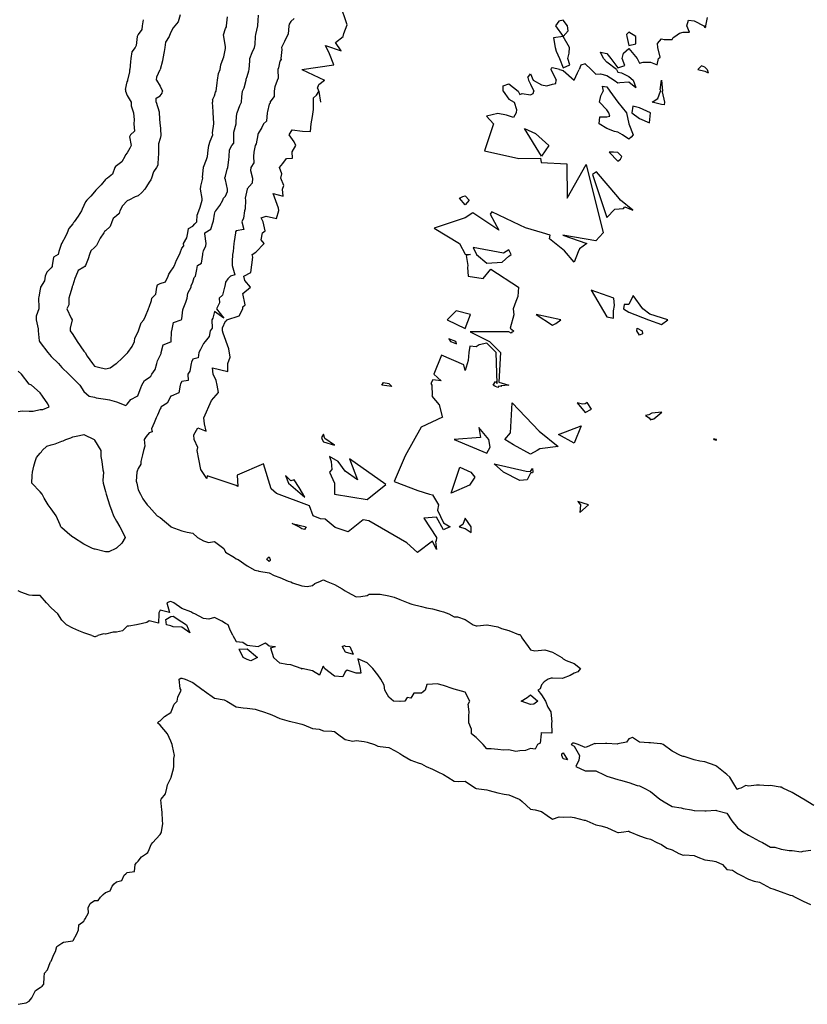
# Model space of a CAD drawing. Header units: inches. Extents: x 158323 to 160611, y 432808 to 437248.
# Tile 140 of 228: x 159352 to 159388, y 436949 to 436995. Entities that reach past the tile are written whole.
import ezdxf

# ---------------------------------------------------------------- set-up
doc = ezdxf.new("R2010")
doc.units = ezdxf.units.IN
doc.header["$MEASUREMENT"] = 0
for name, color, linetype, lineweight in [('Hoogtelijn-bestaand 5.00 M', 7, 'Continuous', 15), ('Hoogtelijn-bestaand 6.00 M', 7, 'Continuous', 15), ('Hoogtelijn-bestaand 7.00 M', 7, 'Continuous', 15), ('Hoogtelijn-bestaand 8.00 M', 7, 'Continuous', 15)]:
    doc.layers.add(name, color=color, linetype=linetype, lineweight=lineweight)

msp = doc.modelspace()

# ---------------------------------------------------------------- linework, layer by layer
at = {"layer": 'Hoogtelijn-bestaand 5.00 M', "color": 252, "linetype": 'Continuous', "lineweight": 25}
msp.add_polyline3d([(159351.75, 436949.326, 5), (159352.107, 436949.393, 5), (159352.25, 436949.476, 5), (159352.37, 436949.63, 5), (159352.433, 436949.75, 5), (159352.539, 436949.961, 5), (159352.75, 436950.095, 5), (159352.837, 436950.163, 5), (159352.918, 436950.25, 5), (159352.928, 436950.572, 5), (159352.949, 436950.75, 5), (159353.09, 436950.91, 5), (159353.218, 436951.25, 5), (159353.227, 436951.273, 5), (159353.25, 436951.308, 5), (159353.383, 436951.617, 5), (159353.457, 436951.75, 5), (159353.513, 436951.987, 5), (159353.75, 436952.137, 5), (159353.824, 436952.176, 5), (159354.25, 436952.237, 5), (159354.258, 436952.242, 5), (159354.265, 436952.25, 5), (159354.441, 436952.56, 5), (159354.504, 436952.75, 5), (159354.529, 436952.971, 5), (159354.75, 436953.148, 5), (159354.791, 436953.209, 5), (159354.821, 436953.25, 5), (159354.976, 436953.524, 5), (159354.956, 436953.75, 5), (159355.045, 436953.955, 5), (159355.25, 436954.097, 5), (159355.416, 436954.084, 5), (159355.513, 436954.25, 5), (159355.636, 436954.364, 5), (159355.75, 436954.453, 5), (159355.959, 436954.541, 5), (159356.06, 436954.75, 5), (159356.147, 436954.854, 5), (159356.25, 436954.955, 5), (159356.497, 436955.003, 5), (159356.61, 436955.25, 5), (159356.682, 436955.318, 5), (159356.75, 436955.377, 5), (159357.073, 436955.427, 5), (159357.117, 436955.75, 5), (159357.176, 436955.824, 5), (159357.25, 436955.904, 5), (159357.408, 436956.092, 5), (159357.628, 436956.25, 5), (159357.698, 436956.302, 5), (159357.75, 436956.436, 5), (159357.839, 436956.661, 5), (159357.928, 436956.75, 5), (159358.072, 436956.928, 5), (159358.25, 436957.124, 5), (159358.308, 436957.192, 5), (159358.324, 436957.25, 5), (159358.373, 436957.628, 5), (159358.37, 436957.75, 5), (159358.349, 436958.152, 5), (159358.339, 436958.25, 5), (159358.28, 436958.72, 5), (159358.297, 436958.75, 5), (159358.505, 436958.995, 5), (159358.564, 436959.25, 5), (159358.593, 436959.407, 5), (159358.75, 436959.711, 5), (159358.762, 436959.738, 5), (159358.766, 436959.75, 5), (159358.872, 436960.129, 5), (159358.889, 436960.25, 5), (159358.89, 436960.61, 5), (159358.914, 436960.75, 5), (159358.818, 436961.182, 5), (159358.8, 436961.25, 5), (159358.75, 436961.405, 5), (159358.589, 436961.75, 5), (159358.25, 436962.146, 5), (159358.138, 436962.25, 5), (159358.196, 436962.305, 5), (159358.25, 436962.341, 5), (159358.463, 436962.537, 5), (159358.75, 436962.727, 5), (159358.763, 436962.737, 5), (159358.768, 436962.75, 5), (159358.899, 436963.101, 5), (159359.037, 436963.25, 5), (159359.073, 436963.427, 5), (159359.216, 436963.75, 5), (159359.174, 436963.826, 5), (159359.135, 436964.25, 5), (159359.207, 436964.293, 5), (159359.25, 436964.3, 5), (159359.409, 436964.25, 5), (159359.75, 436964.102, 5), (159360.231, 436963.75, 5), (159360.25, 436963.741, 5), (159360.281, 436963.719, 5), (159360.75, 436963.379, 5), (159361.195, 436963.305, 5), (159361.25, 436963.279, 5), (159361.308, 436963.25, 5), (159361.75, 436962.988, 5), (159362.07, 436962.93, 5), (159362.25, 436962.922, 5), (159362.617, 436962.883, 5), (159362.75, 436962.829, 5), (159363.005, 436962.75, 5), (159363.25, 436962.654, 5), (159363.386, 436962.614, 5), (159363.75, 436962.443, 5), (159364.18, 436962.32, 5), (159364.25, 436962.306, 5), (159364.512, 436962.25, 5), (159364.75, 436962.193, 5), (159364.847, 436962.153, 5), (159365.25, 436961.988, 5), (159365.547, 436961.953, 5), (159365.75, 436961.878, 5), (159366.136, 436961.864, 5), (159366.25, 436961.85, 5), (159366.391, 436961.75, 5), (159366.75, 436961.477, 5), (159367.092, 436961.408, 5), (159367.25, 436961.432, 5), (159367.613, 436961.387, 5), (159367.75, 436961.368, 5), (159368.087, 436961.25, 5), (159368.25, 436961.181, 5), (159368.343, 436961.157, 5), (159368.75, 436961.121, 5), (159369.036, 436960.964, 5), (159369.25, 436960.836, 5), (159369.393, 436960.75, 5), (159369.75, 436960.531, 5), (159370.094, 436960.406, 5), (159370.25, 436960.368, 5), (159370.465, 436960.25, 5), (159370.75, 436960.12, 5), (159371, 436960, 5), (159371.25, 436959.874, 5), (159371.456, 436959.75, 5), (159371.75, 436959.566, 5), (159371.94, 436959.56, 5), (159372.25, 436959.574, 5), (159372.729, 436959.25, 5), (159372.75, 436959.236, 5), (159372.761, 436959.24, 5), (159373.25, 436959.173, 5), (159373.354, 436959.146, 5), (159373.75, 436959.034, 5), (159374.031, 436958.969, 5), (159374.25, 436958.937, 5), (159374.725, 436958.75, 5), (159374.75, 436958.734, 5), (159374.864, 436958.636, 5), (159375.25, 436958.286, 5), (159375.457, 436958.25, 5), (159375.75, 436958.17, 5), (159376.011, 436957.989, 5), (159376.25, 436957.824, 5), (159376.56, 436957.94, 5), (159376.75, 436957.912, 5), (159377.066, 436957.934, 5), (159377.25, 436957.903, 5), (159377.713, 436957.787, 5), (159377.75, 436957.781, 5), (159377.83, 436957.75, 5), (159378.25, 436957.571, 5), (159378.474, 436957.526, 5), (159378.75, 436957.442, 5), (159379.183, 436957.25, 5), (159379.25, 436957.218, 5), (159379.289, 436957.211, 5), (159379.524, 436957.25, 5), (159379.724, 436957.276, 5), (159379.75, 436957.273, 5), (159379.802, 436957.25, 5), (159380.25, 436957.061, 5), (159380.553, 436956.947, 5), (159380.75, 436956.91, 5), (159381.041, 436956.75, 5), (159381.25, 436956.658, 5), (159381.502, 436956.498, 5), (159381.75, 436956.411, 5), (159382.046, 436956.25, 5), (159382.25, 436956.18, 5), (159382.318, 436956.182, 5), (159382.75, 436956.152, 5), (159382.917, 436956.083, 5), (159383.25, 436955.958, 5), (159383.592, 436955.909, 5), (159383.75, 436955.888, 5), (159384.053, 436955.75, 5), (159384.25, 436955.518, 5), (159384.519, 436955.481, 5), (159384.75, 436955.333, 5), (159384.896, 436955.25, 5), (159385.25, 436955.074, 5), (159385.514, 436954.986, 5), (159385.75, 436954.935, 5), (159386.092, 436954.75, 5), (159386.25, 436954.659, 5), (159386.37, 436954.631, 5), (159386.75, 436954.485, 5), (159387.162, 436954.338, 5), (159387.25, 436954.315, 5), (159387.395, 436954.25, 5), (159387.75, 436954.056, 5), (159388.096, 436953.904, 5)], dxfattribs=at)
at = {"layer": 'Hoogtelijn-bestaand 6.00 M', "color": 252, "linetype": 'Continuous', "lineweight": 25}
for p, q in [((159363.66, 436992.25, 6), (159363.674, 436991.826, 6)), ((159364.75, 436992.25, 6), (159365.799, 436991.75, 6)), ((159375.125, 436991.875, 6), (159375.25, 436992.05, 6)), ((159375.25, 436992.05, 6), (159375.375, 436991.75, 6)), ((159376.179, 436992.25, 6), (159376.25, 436992.107, 6)), ((159376.25, 436992.107, 6), (159376.429, 436991.75, 6)), ((159376.583, 436992.25, 6), (159376.75, 436992.2, 6)), ((159376.75, 436992.2, 6), (159377.25, 436991.75, 6)), ((159377.25, 436991.75, 6), (159377.404, 436992.096, 6)), ((159377.404, 436992.096, 6), (159377.472, 436992.25, 6)), ((159378.028, 436992.25, 6), (159378.25, 436992.028, 6)), ((159378.25, 436992.028, 6), (159378.45, 436992.05, 6)), ((159378.45, 436992.05, 6), (159378.75, 436991.964, 6)), ((159378.75, 436991.964, 6), (159379.083, 436991.75, 6)), ((159379.195, 436992.25, 6), (159379.25, 436992.125, 6)), ((159379.25, 436992.125, 6), (159379.417, 436992.083, 6)), ((159379.417, 436992.083, 6), (159379.75, 436991.917, 6)), ((159382.917, 436992.25, 6), (159383.25, 436992.173, 6)), ((159383.25, 436992.173, 6), (159383.404, 436992.096, 6)), ((159383.35, 436992.25, 6), (159383.404, 436992.096, 6)), ((159363.533, 436991.468, 6), (159363.639, 436991.75, 6)), ((159363.639, 436991.75, 6), (159363.674, 436991.826, 6)), ((159365.472, 436991.389, 6), (159365.538, 436991.553, 6)), ((159365.538, 436991.553, 6), (159365.799, 436991.75, 6)), ((159373.986, 436991.25, 6), (159374, 436991.5, 6)), ((159374, 436991.5, 6), (159374.25, 436991.578, 6)), ((159374.25, 436991.578, 6), (159374.682, 436991.25, 6)), ((159375.125, 436991.875, 6), (159375.162, 436991.75, 6)), ((159375.162, 436991.75, 6), (159375.25, 436991.562, 6)), ((159375.25, 436991.562, 6), (159375.397, 436991.25, 6)), ((159375.375, 436991.75, 6), (159375.75, 436991.536, 6)), ((159375.75, 436991.536, 6), (159376, 436991.5, 6)), ((159376, 436991.5, 6), (159376.25, 436991.571, 6)), ((159376.25, 436991.571, 6), (159376.406, 436991.594, 6)), ((159376.406, 436991.594, 6), (159376.429, 436991.75, 6)), ((159379.083, 436991.75, 6), (159379.25, 436991.635, 6)), ((159379.25, 436991.635, 6), (159379.35, 436991.65, 6)), ((159379.35, 436991.65, 6), (159379.75, 436991.679, 6)), ((159379.75, 436991.917, 6), (159379.95, 436991.75, 6)), ((159379.75, 436991.679, 6), (159380.083, 436991.417, 6)), ((159379.95, 436991.75, 6), (159380.083, 436991.417, 6)), ((159381.188, 436991.312, 6), (159381.25, 436991.75, 6)), ((159381.25, 436991.75, 6), (159381.295, 436991.25, 6)), ((159363.495, 436991.005, 6), (159363.497, 436991.25, 6)), ((159363.497, 436991.25, 6), (159363.533, 436991.468, 6)), ((159365.472, 436991.389, 6), (159365.53, 436991.23, 6)), ((159373.986, 436991.25, 6), (159374.25, 436990.885, 6)), ((159374.682, 436991.25, 6), (159374.75, 436991.1, 6)), ((159374.75, 436991.1, 6), (159374.865, 436991.135, 6)), ((159374.865, 436991.135, 6), (159375.25, 436991.083, 6)), ((159375.25, 436991.083, 6), (159375.364, 436991.136, 6)), ((159375.364, 436991.136, 6), (159375.397, 436991.25, 6)), ((159378.472, 436991.028, 6), (159378.583, 436991.25, 6)), ((159378.528, 436991.472, 6), (159378.583, 436991.25, 6)), ((159378.528, 436991.472, 6), (159378.75, 436991.45, 6)), ((159378.75, 436991.45, 6), (159378.893, 436991.25, 6)), ((159378.893, 436991.25, 6), (159379.25, 436990.75, 6)), ((159381.094, 436990.906, 6), (159381.208, 436991.25, 6)), ((159381.188, 436991.312, 6), (159381.208, 436991.25, 6)), ((159381.289, 436991.211, 6), (159381.295, 436991.25, 6)), ((159381.289, 436991.211, 6), (159381.397, 436990.75, 6)), ((159363.298, 436990.75, 6), (159363.495, 436991.005, 6)), ((159374.25, 436990.885, 6), (159374.5, 436990.75, 6)), ((159378.417, 436990.75, 6), (159378.472, 436991.028, 6)), ((159380.833, 436990.75, 6), (159381.094, 436990.906, 6)), ((159355.119, 436966.25, 6), (159355.25, 436966.207, 6)), ((159355.25, 436966.207, 6), (159355.284, 436966.216, 6)), ((159355.284, 436966.216, 6), (159355.391, 436966.25, 6)), ((159361.597, 436966.25, 6), (159361.75, 436965.975, 6)), ((159374.804, 436966.25, 6), (159374.844, 436966.156, 6)), ((159361.75, 436965.975, 6), (159362.055, 436965.945, 6)), ((159362.055, 436965.945, 6), (159362.25, 436965.818, 6)), ((159362.25, 436965.818, 6), (159362.75, 436965.75, 6)), ((159362.75, 436965.75, 6), (159363.083, 436965.917, 6)), ((159363.083, 436965.917, 6), (159363.25, 436965.782, 6)), ((159363.25, 436965.782, 6), (159363.542, 436965.75, 6)), ((159363.315, 436965.685, 6), (159363.542, 436965.75, 6)), ((159366.606, 436965.75, 6), (159366.708, 436965.792, 6)), ((159366.606, 436965.75, 6), (159366.75, 436965.508, 6)), ((159366.708, 436965.792, 6), (159366.75, 436965.772, 6)), ((159366.75, 436965.772, 6), (159366.964, 436965.75, 6)), ((159366.964, 436965.75, 6), (159367.107, 436965.393, 6)), ((159374.844, 436966.156, 6), (159375.133, 436965.75, 6)), ((159375.133, 436965.75, 6), (159375.25, 436965.603, 6)), ((159361.872, 436965.628, 6), (159362.25, 436965.65, 6)), ((159361.872, 436965.628, 6), (159362.061, 436965.25, 6)), ((159362.25, 436965.65, 6), (159362.724, 436965.25, 6)), ((159363.315, 436965.685, 6), (159363.46, 436965.25, 6)), ((159366.75, 436965.508, 6), (159367.107, 436965.393, 6)), ((159375.25, 436965.603, 6), (159375.445, 436965.555, 6)), ((159375.445, 436965.555, 6), (159375.75, 436965.589, 6)), ((159375.75, 436965.589, 6), (159375.906, 436965.594, 6)), ((159375.906, 436965.594, 6), (159376.25, 436965.488, 6)), ((159376.25, 436965.488, 6), (159376.686, 436965.25, 6))]:
    msp.add_line(p, q, dxfattribs=at)
for points in [[(159364.75, 436992.25, 6), (159366.223, 436992.453, 6), (159366.032, 436992.968, 6), (159365.847, 436993.352, 6), (159366.555, 436993.097, 6), (159366.298, 436993.488, 6), (159366.656, 436993.75, 6), (159366.679, 436993.893, 6), (159366.842, 436994.294, 6), (159366.509, 436995.244, 6)], [(159364.409, 436994.591, 6), (159364.25, 436994.446, 6), (159364.179, 436994.321, 6), (159364.156, 436994.25, 6), (159364.132, 436993.869, 6), (159364.073, 436993.75, 6), (159363.965, 436993.535, 6), (159363.83, 436993.25, 6), (159363.839, 436993.161, 6), (159363.797, 436992.75, 6), (159363.803, 436992.697, 6), (159363.75, 436992.627, 6), (159363.68, 436992.321, 6), (159363.66, 436992.25, 6)], [(159379.195, 436992.25, 6), (159378.75, 436992.583, 6), (159378.596, 436992.75, 6), (159378.464, 436993.036, 6), (159378.75, 436992.972, 6), (159378.932, 436992.75, 6), (159379.25, 436992.312, 6), (159379.568, 436992.432, 6), (159379.445, 436992.75, 6), (159379.511, 436992.989, 6), (159379.75, 436993.208, 6), (159380.143, 436992.75, 6), (159380.25, 436992.536, 6), (159380.417, 436992.583, 6), (159380.75, 436992.583, 6), (159381.05, 436992.45, 6), (159381.125, 436992.75, 6), (159381.195, 436992.805, 6), (159381.083, 436993.25, 6), (159381.068, 436993.432, 6), (159381.25, 436993.65, 6), (159381.375, 436993.625, 6), (159381.75, 436993.625, 6), (159381.789, 436993.711, 6), (159381.875, 436993.75, 6), (159382.083, 436993.917, 6), (159382.25, 436993.964, 6), (159382.536, 436993.964, 6), (159382.417, 436994.25, 6), (159382.5, 436994.5, 6), (159382.75, 436994.472, 6), (159383.195, 436994.25, 6), (159383.25, 436994.167, 6), (159383.292, 436994.208, 6), (159383.295, 436994.25, 6), (159383.365, 436994.635, 6)], [(159378.028, 436992.25, 6), (159377.75, 436992.5, 6), (159377.558, 436992.442, 6), (159377.472, 436992.25, 6)], [(159383.35, 436992.25, 6), (159383.25, 436992.345, 6), (159383.096, 436992.404, 6), (159382.917, 436992.25, 6)], [(159376.583, 436992.25, 6), (159376.25, 436992.321, 6), (159376.195, 436992.305, 6), (159376.179, 436992.25, 6)], [(159374.5, 436990.75, 6), (159374.6, 436990.4, 6), (159374.583, 436990.25, 6), (159374.464, 436990.036, 6), (159374.139, 436990.139, 6), (159373.75, 436990.227, 6), (159373.225, 436990.1, 6), (159373.548, 436989.75, 6), (159373.132, 436988.515, 6), (159374.705, 436988.159, 6), (159375.711, 436988.173, 6), (159375.73, 436987.97, 6), (159376.917, 436987.917, 6), (159376.932, 436986.341, 6), (159377.803, 436987.882, 6), (159378.573, 436984.75, 6), (159378.25, 436984.37, 6), (159376.726, 436984.631, 6), (159377.829, 436984.25, 6), (159377.489, 436984.011, 6), (159377.437, 436983.877, 6), (159377.25, 436983.404, 6), (159376.805, 436983.917, 6), (159376.111, 436984.472, 6), (159376.141, 436984.641, 6), (159375.795, 436984.75, 6), (159375.019, 436984.981, 6), (159374.75, 436985.098, 6), (159373.47, 436985.71, 6), (159373.393, 436985.607, 6), (159373.789, 436984.865, 6), (159372.605, 436985.669, 6), (159372.25, 436985.429, 6), (159370.831, 436984.96, 6), (159371.982, 436984.25, 6), (159372.25, 436983.772, 6), (159372.5, 436983.75, 6), (159372.295, 436983.705, 6), (159372.365, 436983.25, 6), (159372.35, 436983.15, 6), (159372.386, 436982.75, 6), (159373.077, 436982.641, 6), (159373.423, 436983.077, 6), (159374.689, 436982.25, 6), (159374.672, 436981.828, 6), (159374.581, 436981.589, 6), (159374.453, 436981.25, 6), (159374.475, 436980.975, 6), (159374.31, 436980.37, 6), (159374.472, 436980.25, 6), (159374.457, 436980.198, 6), (159374.386, 436980.182, 6), (159374.357, 436980.143, 6), (159374.25, 436980.195, 6), (159372.472, 436980.195, 6), (159373.361, 436979.75, 6), (159373.481, 436979.635, 6), (159373.865, 436979.25, 6), (159373.795, 436977.886, 6), (159374.25, 436977.75, 6), (159373.883, 436977.717, 6), (159373.917, 436977.695, 6), (159373.795, 436977.705, 6), (159373.75, 436977.65, 6), (159373.614, 436977.705, 6), (159373.536, 436977.75, 6), (159373.639, 436977.917, 6), (159373.722, 436977.833, 6), (159373.675, 436979.25, 6), (159373.25, 436979.675, 6), (159372.896, 436979.604, 6), (159372.75, 436979.517, 6), (159372.464, 436979.536, 6), (159372.417, 436979.25, 6), (159372.386, 436978.886, 6), (159372.25, 436978.417, 6), (159372.185, 436978.685, 6), (159371.162, 436979.132, 6), (159370.812, 436978.25, 6), (159371.15, 436977.95, 6), (159370.772, 436977.989, 6), (159370.679, 436977.821, 6), (159370.713, 436977.75, 6), (159370.731, 436977.269, 6), (159370.722, 436977.25, 6), (159371.06, 436976.845, 6), (159371.195, 436976.305, 6), (159371.214, 436976.274, 6), (159370.227, 436975.82, 6), (159369.5, 436974.5, 6), (159368.99, 436973.33, 6), (159370.083, 436972.917, 6), (159370.607, 436972.75, 6), (159370.75, 436972.719, 6), (159371.028, 436972.25, 6), (159370.984, 436972.016, 6), (159371.25, 436971.435, 6), (159371.562, 436971.25, 6), (159371.344, 436971.156, 6), (159371.25, 436971.107, 6), (159370.938, 436971.688, 6), (159370.357, 436971.643, 6), (159370.938, 436970.75, 6), (159370.917, 436970.583, 6), (159370.886, 436970.569, 6), (159370.933, 436970.201, 6), (159370.75, 436970.587, 6), (159370.068, 436970.068, 6), (159369.578, 436970.516, 6), (159367.825, 436971.525, 6), (159367.573, 436971.573, 6), (159366.885, 436971.019, 6), (159366.283, 436971.217, 6), (159365.826, 436971.599, 6), (159365.617, 436971.617, 6), (159365.279, 436971.75, 6), (159365.115, 436972.216, 6), (159363.592, 436972.775, 6), (159363.353, 436972.985, 6), (159363.004, 436974.136, 6), (159361.796, 436973.612, 6), (159361.826, 436973.098, 6), (159361.75, 436973.137, 6), (159360.419, 436973.581, 6), (159360.391, 436973.469, 6), (159360.12, 436973.88, 6), (159360.037, 436974.357, 6), (159359.954, 436974.75, 6), (159359.988, 436974.881, 6), (159359.817, 436975.25, 6), (159359.805, 436975.472, 6), (159359.981, 436975.789, 6), (159360.37, 436975.631, 6), (159360.296, 436975.977, 6), (159360.257, 436976.243, 6), (159360.616, 436977.039, 6), (159360.935, 436977.408, 6), (159360.878, 436977.75, 6), (159360.826, 436977.962, 6), (159360.681, 436978.25, 6), (159360.662, 436978.544, 6), (159361.355, 436978.382, 6), (159361.365, 436978.75, 6), (159361.469, 436979.032, 6), (159361.411, 436979.42, 6), (159361.144, 436980.144, 6), (159361.117, 436980.25, 6), (159361.122, 436980.378, 6), (159361.25, 436980.685, 6), (159361.318, 436980.716, 6), (159361.314, 436980.75, 6), (159361.883, 436980.933, 6), (159362.05, 436981.25, 6), (159362.056, 436981.347, 6), (159362.158, 436981.435, 6), (159362.048, 436981.952, 6), (159362.396, 436982.25, 6), (159362.145, 436982.553, 6), (159362.091, 436982.75, 6), (159362.417, 436982.917, 6), (159362.503, 436983.627, 6), (159362.484, 436983.75, 6), (159362.643, 436983.857, 6), (159363.032, 436984.25, 6), (159362.892, 436984.429, 6), (159362.95, 436984.75, 6), (159363.081, 436984.834, 6), (159362.979, 436985.25, 6), (159362.893, 436985.429, 6), (159363.12, 436985.51, 6), (159363.599, 436985.401, 6), (159363.701, 436985.774, 6), (159363.687, 436985.877, 6), (159363.446, 436986.554, 6), (159363.905, 436986.423, 6), (159363.868, 436986.75, 6), (159363.923, 436986.914, 6), (159363.789, 436987.25, 6), (159363.836, 436987.457, 6), (159363.733, 436987.75, 6), (159363.882, 436987.934, 6), (159364.047, 436988.156, 6), (159364.321, 436988.179, 6), (159364.318, 436988.466, 6), (159364.477, 436988.75, 6), (159364.407, 436988.921, 6), (159364.171, 436989.25, 6), (159364.308, 436989.471, 6), (159364.789, 436989.404, 6), (159365.159, 436989.398, 6), (159365.19, 436989.75, 6), (159365.24, 436990.09, 6), (159365.289, 436990.404, 6), (159365.287, 436990.944, 6), (159365.432, 436991.068, 6), (159365.53, 436991.23, 6), (159365.605, 436990.75, 6)], [(159363.298, 436990.75, 6), (159363.3, 436990.7, 6), (159363.25, 436990.655, 6), (159363.179, 436990.321, 6), (159363.173, 436990.25, 6), (159363.128, 436989.872, 6), (159363.001, 436989.75, 6), (159362.926, 436989.574, 6), (159362.75, 436989.297, 6), (159362.74, 436989.26, 6), (159362.737, 436989.25, 6), (159362.668, 436988.832, 6), (159362.615, 436988.75, 6), (159362.558, 436988.442, 6), (159362.543, 436988.25, 6), (159362.547, 436987.953, 6), (159362.411, 436987.75, 6), (159362.4, 436987.6, 6), (159362.489, 436987.25, 6), (159362.475, 436987.026, 6), (159362.25, 436986.766, 6), (159362.245, 436986.755, 6), (159362.243, 436986.75, 6), (159362.161, 436986.339, 6), (159362.167, 436986.25, 6), (159362.152, 436985.848, 6), (159362.126, 436985.75, 6), (159362.085, 436985.415, 6), (159362.009, 436985.25, 6), (159362.097, 436984.903, 6), (159361.75, 436984.838, 6), (159361.717, 436984.784, 6), (159361.706, 436984.75, 6), (159361.656, 436984.344, 6), (159361.634, 436984.25, 6), (159361.608, 436983.892, 6), (159361.578, 436983.75, 6), (159361.567, 436983.433, 6), (159361.557, 436983.25, 6), (159361.68, 436982.82, 6), (159361.477, 436982.75, 6), (159361.365, 436982.635, 6), (159361.25, 436982.484, 6), (159361.223, 436982.277, 6), (159361.202, 436982.25, 6), (159361.112, 436981.889, 6), (159360.97, 436981.75, 6), (159360.975, 436981.526, 6), (159360.841, 436981.25, 6), (159361.175, 436980.825, 6), (159360.75, 436981.137, 6), (159360.674, 436980.826, 6), (159360.633, 436980.75, 6), (159360.638, 436980.362, 6), (159360.545, 436980.25, 6), (159360.508, 436979.992, 6), (159360.325, 436979.75, 6), (159360.25, 436979.668, 6), (159360.114, 436979.386, 6), (159360.026, 436979.25, 6), (159359.995, 436979.005, 6), (159359.75, 436978.941, 6), (159359.701, 436978.799, 6), (159359.676, 436978.75, 6), (159359.612, 436978.388, 6), (159359.526, 436978.25, 6), (159359.537, 436977.963, 6), (159359.25, 436977.912, 6), (159359.195, 436977.805, 6), (159359.172, 436977.75, 6), (159359.108, 436977.392, 6), (159358.757, 436977.25, 6), (159358.757, 436977.243, 6), (159358.75, 436977.245, 6), (159358.571, 436976.93, 6), (159358.305, 436976.75, 6), (159358.29, 436976.71, 6), (159358.25, 436976.671, 6), (159358.134, 436976.366, 6), (159358.073, 436976.25, 6), (159357.977, 436976.023, 6), (159357.854, 436975.75, 6), (159357.891, 436975.609, 6), (159357.75, 436975.565, 6), (159357.611, 436975.389, 6), (159357.516, 436975.25, 6), (159357.554, 436974.946, 6), (159357.491, 436974.75, 6), (159357.447, 436974.553, 6), (159357.371, 436974.25, 6), (159357.37, 436974.13, 6), (159357.25, 436973.919, 6), (159357.205, 436973.795, 6), (159357.189, 436973.75, 6), (159357.158, 436973.342, 6), (159357.186, 436973.25, 6), (159357.25, 436972.941, 6), (159357.357, 436972.75, 6), (159357.469, 436972.531, 6), (159357.661, 436972.25, 6), (159357.75, 436972.172, 6), (159358.126, 436971.75, 6), (159358.25, 436971.672, 6), (159358.74, 436971.26, 6), (159358.75, 436971.253, 6), (159358.754, 436971.25, 6), (159359.25, 436971.061, 6), (159359.497, 436971.003, 6), (159359.75, 436970.953, 6), (159359.964, 436970.75, 6), (159360.25, 436970.598, 6), (159360.467, 436970.533, 6), (159360.75, 436970.572, 6), (159361.171, 436970.25, 6), (159361.25, 436970.09, 6), (159361.662, 436969.838, 6), (159361.75, 436969.78, 6), (159361.836, 436969.75, 6), (159362.25, 436969.456, 6), (159362.599, 436969.25, 6), (159362.75, 436969.229, 6), (159362.789, 436969.211, 6), (159363.25, 436969.141, 6), (159363.494, 436969.006, 6), (159363.75, 436968.914, 6), (159364.131, 436968.75, 6), (159364.25, 436968.72, 6), (159364.322, 436968.678, 6), (159364.75, 436968.538, 6), (159365, 436968.5, 6), (159365.25, 436968.546, 6), (159365.348, 436968.652, 6), (159365.612, 436968.75, 6), (159365.698, 436968.802, 6), (159365.75, 436968.808, 6), (159365.879, 436968.75, 6), (159366.25, 436968.599, 6), (159366.604, 436968.396, 6), (159366.75, 436968.314, 6), (159366.853, 436968.25, 6), (159367.25, 436968.04, 6), (159367.459, 436968.042, 6), (159367.75, 436968.095, 6), (159367.852, 436968.148, 6), (159368.25, 436968.159, 6), (159368.351, 436968.149, 6), (159368.75, 436968.086, 6), (159368.991, 436968.01, 6), (159369.25, 436967.914, 6), (159369.634, 436967.75, 6), (159369.75, 436967.708, 6), (159369.805, 436967.695, 6), (159370.25, 436967.586, 6), (159370.471, 436967.529, 6), (159370.75, 436967.483, 6), (159371.13, 436967.37, 6), (159371.25, 436967.347, 6), (159371.5, 436967.25, 6), (159371.75, 436967.122, 6), (159371.891, 436967.109, 6), (159372.25, 436966.987, 6), (159372.611, 436966.75, 6), (159372.75, 436966.706, 6), (159372.805, 436966.695, 6), (159373.25, 436966.747, 6), (159373.253, 436966.747, 6), (159373.75, 436966.65, 6), (159373.922, 436966.578, 6), (159374.25, 436966.482, 6), (159374.69, 436966.31, 6), (159374.75, 436966.299, 6), (159374.804, 436966.25, 6)], [(159379.25, 436990.75, 6), (159379.655, 436990.25, 6), (159379.75, 436989.75, 6), (159379.95, 436989.25, 6), (159379.861, 436989.139, 6), (159379.75, 436989.05, 6), (159379.464, 436989.25, 6), (159379.25, 436989.365, 6), (159379.1, 436989.4, 6), (159378.75, 436989.531, 6), (159378.4, 436989.75, 6), (159378.432, 436990.068, 6), (159378.75, 436990.068, 6), (159378.893, 436990.107, 6), (159378.845, 436990.25, 6), (159378.75, 436990.393, 6), (159378.417, 436990.75, 6)], [(159381.397, 436990.75, 6), (159381.382, 436990.619, 6), (159381.25, 436990.636, 6), (159380.833, 436990.75, 6)], [(159351.75, 436976.544, 6), (159351.932, 436976.568, 6), (159352.25, 436976.554, 6), (159352.437, 436976.563, 6), (159352.75, 436976.633, 6), (159352.875, 436976.626, 6), (159353.161, 436976.75, 6), (159353.102, 436976.899, 6), (159352.854, 436977.25, 6), (159352.75, 436977.401, 6), (159352.36, 436977.75, 6), (159352.25, 436977.802, 6), (159351.888, 436978.25, 6), (159351.75, 436978.387, 6)], [(159355.119, 436966.25, 6), (159354.75, 436966.378, 6), (159354.529, 436966.471, 6), (159354.25, 436966.593, 6), (159353.963, 436966.75, 6), (159353.75, 436966.966, 6), (159353.558, 436967.25, 6), (159353.25, 436967.533, 6), (159353.045, 436967.75, 6), (159352.75, 436968.087, 6), (159352.402, 436968.098, 6), (159352.25, 436968.115, 6), (159351.859, 436968.25, 6), (159351.75, 436968.304, 6)], [(159361.597, 436966.25, 6), (159361.453, 436966.547, 6), (159361.382, 436966.75, 6), (159361.25, 436966.81, 6), (159361.083, 436966.917, 6), (159360.75, 436967.091, 6), (159360.485, 436967.015, 6), (159360.25, 436967.032, 6), (159359.843, 436967.25, 6), (159359.75, 436967.284, 6), (159359.66, 436967.34, 6), (159359.25, 436967.496, 6), (159358.886, 436967.75, 6), (159358.75, 436967.823, 6), (159358.69, 436967.81, 6), (159358.563, 436967.75, 6), (159358.68, 436967.32, 6), (159358.25, 436967.425, 6), (159358.202, 436967.298, 6), (159358.195, 436967.25, 6), (159358.176, 436966.824, 6), (159357.75, 436966.934, 6), (159357.643, 436966.857, 6), (159357.25, 436966.761, 6), (159357.239, 436966.761, 6), (159357.172, 436966.75, 6), (159356.812, 436966.688, 6), (159356.75, 436966.683, 6), (159356.533, 436966.467, 6), (159356.25, 436966.414, 6), (159356.096, 436966.404, 6), (159355.75, 436966.326, 6), (159355.659, 436966.341, 6), (159355.391, 436966.25, 6)], [(159362.724, 436965.25, 6), (159362.411, 436965.089, 6), (159362.25, 436965.162, 6), (159362.061, 436965.25, 6)], [(159376.686, 436965.25, 6), (159376.75, 436965.182, 6), (159376.885, 436965.115, 6), (159377.25, 436964.965, 6), (159377.545, 436964.75, 6), (159377.412, 436964.588, 6), (159377.25, 436964.531, 6), (159377.073, 436964.427, 6), (159376.75, 436964.303, 6), (159376.709, 436964.291, 6), (159376.25, 436964.293, 6), (159376.2, 436964.3, 6), (159376.052, 436964.25, 6), (159375.869, 436964.131, 6), (159375.75, 436963.991, 6), (159375.695, 436963.805, 6), (159375.587, 436963.75, 6), (159375.75, 436963.532, 6), (159375.932, 436963.25, 6), (159376.037, 436962.963, 6), (159376.181, 436962.75, 6), (159376.218, 436962.282, 6), (159376.208, 436962.25, 6), (159376.219, 436961.781, 6), (159375.75, 436961.789, 6), (159375.727, 436961.773, 6), (159375.729, 436961.75, 6), (159375.69, 436961.31, 6), (159375.563, 436961.25, 6), (159375.465, 436961.035, 6), (159375.25, 436961.074, 6), (159375.016, 436960.984, 6), (159374.75, 436960.963, 6), (159374.576, 436960.925, 6), (159374.25, 436961.016, 6), (159374.009, 436960.991, 6), (159373.75, 436961.019, 6), (159373.44, 436961.06, 6), (159373.25, 436961.061, 6), (159373.075, 436961.25, 6), (159372.75, 436961.568, 6), (159372.547, 436961.75, 6), (159372.547, 436961.953, 6), (159372.424, 436962.25, 6), (159372.423, 436962.577, 6), (159372.431, 436962.75, 6), (159372.393, 436963.107, 6), (159372.464, 436963.25, 6), (159372.25, 436963.661, 6), (159371.92, 436963.75, 6), (159371.75, 436963.797, 6), (159371.691, 436963.809, 6), (159371.25, 436963.961, 6), (159370.962, 436964.038, 6), (159370.75, 436964.023, 6), (159370.498, 436964.002, 6), (159370.415, 436963.75, 6), (159370.325, 436963.675, 6), (159370.25, 436963.616, 6), (159369.889, 436963.611, 6), (159369.75, 436963.38, 6), (159369.594, 436963.406, 6), (159369.481, 436963.25, 6), (159369.269, 436963.231, 6), (159369.25, 436963.225, 6), (159368.964, 436963.25, 6), (159368.75, 436963.423, 6), (159368.557, 436963.75, 6), (159368.526, 436963.974, 6), (159368.386, 436964.25, 6), (159368.25, 436964.445, 6), (159368.011, 436964.75, 6), (159367.75, 436964.997, 6), (159367.321, 436965.179, 6), (159367.434, 436964.75, 6), (159367.469, 436964.531, 6), (159367.25, 436964.527, 6), (159366.831, 436964.669, 6), (159366.75, 436964.594, 6), (159366.638, 436964.362, 6), (159366.25, 436964.385, 6), (159365.798, 436964.75, 6), (159365.75, 436964.845, 6), (159365.7, 436964.8, 6), (159365.683, 436964.75, 6), (159365.567, 436964.433, 6), (159365.25, 436964.638, 6), (159364.755, 436964.745, 6), (159364.75, 436964.711, 6), (159364.732, 436964.75, 6), (159364.25, 436964.915, 6), (159364.072, 436964.928, 6), (159363.75, 436964.989, 6), (159363.46, 436965.25, 6)], [(159388.25, 436958.459, 6), (159387.763, 436958.75, 6), (159387.75, 436958.758, 6), (159387.738, 436958.762, 6), (159387.25, 436959.049, 6), (159386.825, 436959.25, 6), (159386.75, 436959.287, 6), (159386.701, 436959.3, 6), (159386.25, 436959.37, 6), (159386.151, 436959.349, 6), (159385.75, 436959.383, 6), (159385.616, 436959.384, 6), (159385.25, 436959.335, 6), (159385.13, 436959.37, 6), (159384.899, 436959.25, 6), (159384.775, 436959.225, 6), (159384.75, 436959.19, 6), (159384.698, 436959.25, 6), (159384.623, 436959.377, 6), (159384.391, 436959.75, 6), (159384.25, 436959.883, 6), (159383.787, 436960.25, 6), (159383.75, 436960.277, 6), (159383.714, 436960.286, 6), (159383.25, 436960.455, 6), (159383.014, 436960.486, 6), (159382.75, 436960.547, 6), (159382.294, 436960.706, 6), (159382.25, 436960.709, 6), (159382.128, 436960.75, 6), (159381.75, 436960.952, 6), (159381.329, 436961.25, 6), (159381.25, 436961.291, 6), (159381.211, 436961.289, 6), (159380.75, 436961.325, 6), (159380.675, 436961.325, 6), (159380.25, 436961.365, 6), (159379.919, 436961.581, 6), (159379.75, 436961.506, 6), (159379.645, 436961.355, 6), (159379.25, 436961.285, 6), (159379.226, 436961.274, 6), (159378.75, 436961.303, 6), (159378.694, 436961.306, 6), (159378.25, 436961.291, 6), (159378.196, 436961.304, 6), (159378.083, 436961.25, 6), (159377.85, 436961.15, 6), (159377.75, 436961.122, 6), (159377.427, 436961.25, 6), (159377.25, 436961.316, 6), (159377.18, 436961.32, 6), (159377.116, 436961.25, 6), (159377.25, 436961.17, 6), (159377.5, 436960.75, 6), (159377.468, 436960.532, 6), (159377.329, 436960.25, 6), (159377.75, 436960.046, 6), (159377.961, 436960.039, 6), (159378.25, 436960.046, 6), (159378.632, 436959.868, 6), (159378.75, 436959.807, 6), (159378.903, 436959.75, 6), (159379.25, 436959.651, 6), (159379.378, 436959.622, 6), (159379.75, 436959.503, 6), (159380.134, 436959.366, 6), (159380.25, 436959.362, 6), (159380.465, 436959.25, 6), (159380.75, 436959.097, 6), (159381.172, 436958.75, 6), (159381.25, 436958.705, 6), (159381.382, 436958.618, 6), (159381.75, 436958.407, 6), (159382.151, 436958.349, 6), (159382.25, 436958.311, 6), (159382.625, 436958.25, 6), (159382.75, 436958.225, 6), (159382.777, 436958.223, 6), (159383.25, 436958.201, 6), (159383.299, 436958.201, 6), (159383.75, 436958.234, 6), (159383.779, 436958.221, 6), (159384.25, 436958.108, 6), (159384.49, 436957.75, 6), (159384.75, 436957.431, 6), (159384.988, 436957.25, 6), (159385.25, 436957.096, 6), (159385.586, 436956.914, 6), (159385.75, 436956.816, 6), (159385.891, 436956.75, 6), (159386.25, 436956.547, 6), (159386.457, 436956.543, 6), (159386.75, 436956.453, 6), (159387.11, 436956.39, 6), (159387.25, 436956.383, 6), (159387.668, 436956.332, 6), (159387.75, 436956.353, 6), (159388.103, 436956.397, 6)]]:
    msp.add_polyline3d(points, dxfattribs=at)
for points in [[(159376.3, 436993.7, 6), (159376.375, 436993.25, 6), (159376.417, 436993.083, 6), (159376.583, 436992.75, 6), (159376.75, 436992.321, 6), (159377.05, 436992.45, 6), (159376.964, 436992.75, 6), (159377.015, 436992.985, 6), (159377.031, 436993.25, 6), (159376.75, 436993.75, 6), (159376.977, 436994.023, 6), (159376.942, 436994.25, 6), (159376.75, 436994.5, 6), (159376.542, 436994.458, 6), (159376.393, 436994.25, 6), (159376.75, 436993.75, 6)], [(159379.645, 436993.855, 6), (159379.663, 436993.75, 6), (159379.75, 436993.35, 6), (159380.083, 436993.417, 6), (159380.083, 436993.75, 6), (159379.75, 436993.95, 6)], [(159379.893, 436990.25, 6), (159380.25, 436990, 6), (159380.705, 436989.795, 6), (159380.75, 436990.25, 6), (159380.25, 436990.488, 6), (159379.938, 436990.562, 6)], [(159374.966, 436989.534, 6), (159375.477, 436989.297, 6), (159376.095, 436988.75, 6), (159375.75, 436988.267, 6)], [(159378.85, 436988.45, 6), (159379.25, 436988.036, 6), (159379.38, 436988.12, 6), (159379.438, 436988.25, 6), (159379.25, 436988.427, 6), (159379.05, 436988.45, 6)], [(159378.083, 436987.417, 6), (159378.75, 436985.45, 6), (159379.109, 436985.827, 6), (159379.506, 436985.866, 6), (159379.567, 436985.933, 6), (159379.938, 436985.792, 6), (159379.375, 436986.25, 6), (159379.25, 436986.391, 6), (159378.279, 436987.544, 6)], [(159371.992, 436986.336, 6), (159372.146, 436986.406, 6), (159372.25, 436986.442, 6), (159372.429, 436986.25, 6), (159372.25, 436986.023, 6)], [(159372.617, 436984.067, 6), (159372.763, 436983.75, 6), (159373.25, 436983.346, 6), (159373.941, 436983.404, 6), (159374.25, 436983.675, 6), (159374.3, 436983.7, 6), (159374.357, 436983.75, 6), (159374.25, 436983.964, 6), (159374.01, 436983.81, 6)], [(159378.029, 436982.111, 6), (159378.75, 436980.893, 6), (159379.055, 436980.833, 6), (159379.047, 436981.156, 6), (159379.094, 436981.406, 6), (159379.069, 436981.75, 6)], [(159379.513, 436981.25, 6), (159379.75, 436981.102, 6), (159380.659, 436980.75, 6), (159381.25, 436980.531, 6), (159381.548, 436980.75, 6), (159380.723, 436981.007, 6), (159380.393, 436981.25, 6), (159379.955, 436981.864, 6), (159379.75, 436981.455, 6), (159379.541, 436981.459, 6)], [(159371.425, 436980.75, 6), (159372.25, 436980.357, 6), (159372.489, 436980.989, 6), (159371.843, 436981.157, 6)], [(159375.5, 436981, 6), (159376.25, 436980.511, 6), (159376.414, 436980.586, 6), (159376.643, 436980.75, 6)], [(159380.117, 436980.25, 6), (159380.134, 436980.366, 6), (159380.375, 436980.25, 6), (159380.391, 436980.109, 6), (159380.25, 436980.04, 6)], [(159371.5, 436979.875, 6), (159371.583, 436979.75, 6), (159371.75, 436979.7, 6), (159371.85, 436979.65, 6), (159371.821, 436979.75, 6)], [(159368.426, 436977.75, 6), (159368.5, 436977.875, 6), (159368.75, 436977.821, 6), (159368.818, 436977.75, 6), (159368.878, 436977.686, 6)], [(159374.063, 436975.25, 6), (159374.336, 436975.555, 6), (159374.409, 436976.933, 6), (159375.64, 436975.64, 6), (159376.512, 436974.935, 6), (159375.671, 436974.829, 6), (159375.55, 436974.75, 6), (159375.25, 436974.576, 6), (159374.474, 436975.009, 6)], [(159377.386, 436976.932, 6), (159377.75, 436976.5, 6), (159378.05, 436976.65, 6), (159377.85, 436976.95, 6), (159377.75, 436976.888, 6), (159377.629, 436976.871, 6)], [(159380.519, 436976.365, 6), (159380.685, 436976.25, 6), (159380.75, 436976.156, 6), (159380.805, 436976.195, 6), (159380.861, 436976.195, 6), (159380.908, 436976.198, 6), (159381.272, 436976.511, 6), (159380.82, 436976.459, 6), (159380.677, 436976.396, 6)], [(159371.75, 436975.25, 6), (159373.25, 436974.625, 6), (159373.4, 436974.9, 6), (159373.338, 436975.25, 6), (159372.875, 436975.812, 6), (159372.95, 436975.35, 6)], [(159376.526, 436975.492, 6), (159377.568, 436975.886, 6), (159377.25, 436975.094, 6)], [(159365.656, 436975.344, 6), (159365.682, 436975.25, 6), (159365.75, 436975.143, 6), (159366.25, 436975, 6), (159365.804, 436975.304, 6), (159365.75, 436975.5, 6)], [(159383.641, 436975.286, 6), (159383.658, 436975.25, 6), (159383.777, 436975.223, 6), (159383.779, 436975.25, 6)], [(159366.025, 436974.475, 6), (159366.105, 436974.25, 6), (159366.129, 436973.871, 6), (159366.031, 436973.75, 6), (159366.25, 436973.25, 6), (159366.25, 436972.75, 6), (159367.75, 436972.5, 6), (159368.617, 436973.183, 6), (159366.938, 436974.375, 6), (159367.317, 436973.4, 6), (159366.75, 436973.803, 6), (159366.423, 436974.25, 6)], [(159371.614, 436972.795, 6), (159372.011, 436973.989, 6), (159372.513, 436973.75, 6), (159372.688, 436973.531, 6), (159372.445, 436973.167, 6)], [(159373.579, 436974.14, 6), (159375.05, 436973.8, 6), (159375.25, 436973.783, 6), (159375.333, 436973.917, 6), (159375.35, 436973.75, 6), (159375.341, 436973.72, 6), (159375.276, 436973.724, 6), (159375.25, 436973.717, 6), (159375.098, 436973.402, 6), (159374.75, 436973.373, 6), (159374.014, 436973.75, 6)], [(159364.013, 436973.605, 6), (159364.14, 436973.25, 6), (159364.893, 436972.607, 6), (159364.641, 436973.054, 6), (159364.411, 436973.411, 6), (159364.25, 436973.357, 6)], [(159377.422, 436972.414, 6), (159377.544, 436972.25, 6), (159377.516, 436971.898, 6), (159377.901, 436972.25, 6)], [(159371.981, 436971.25, 6), (159372.25, 436971.169, 6), (159372.519, 436970.981, 6), (159372.519, 436971.25, 6), (159372.25, 436971.639, 6), (159372.141, 436971.359, 6)], [(159364.306, 436971.398, 6), (159364.949, 436971.25, 6), (159364.877, 436971.123, 6), (159364.75, 436971.153, 6), (159364.615, 436971.25, 6)], [(159363.148, 436969.75, 6), (159363.187, 436969.813, 6), (159363.25, 436969.869, 6), (159363.31, 436969.75, 6), (159363.299, 436969.701, 6), (159363.25, 436969.656, 6)], [(159358.513, 436966.987, 6), (159358.75, 436967.125, 6), (159358.861, 436967.139, 6), (159359.25, 436966.885, 6), (159359.469, 436966.75, 6), (159359.625, 436966.375, 6), (159359.25, 436966.637, 6), (159358.85, 436966.65, 6), (159358.75, 436966.705, 6), (159358.554, 436966.75, 6)], [(159374.812, 436963.25, 6), (159375.092, 436963.408, 6), (159375.25, 436963.528, 6), (159375.583, 436963.25, 6), (159375.401, 436963.099, 6), (159375.25, 436963.092, 6)], [(159376.679, 436960.821, 6), (159376.75, 436960.865, 6), (159376.817, 436960.75, 6), (159376.946, 436960.554, 6), (159376.75, 436960.589, 6), (159376.689, 436960.75, 6)]]:
    msp.add_polyline3d(points, close=True, dxfattribs=at)
at = {"layer": 'Hoogtelijn-bestaand 7.00 M', "color": 252, "linetype": 'Continuous', "lineweight": 25}
for p, q in [((159356.773, 436991.75, 7), (159356.861, 436992.14, 7)), ((159356.861, 436992.14, 7), (159356.869, 436992.25, 7)), ((159362.25, 436991.922, 7), (159362.325, 436992.175, 7)), ((159362.325, 436992.175, 7), (159362.337, 436992.25, 7)), ((159356.67, 436991.33, 7), (159356.75, 436991.67, 7)), ((159356.75, 436991.67, 7), (159356.772, 436991.728, 7)), ((159356.772, 436991.728, 7), (159356.773, 436991.75, 7)), ((159362.104, 436991.396, 7), (159362.201, 436991.75, 7)), ((159362.201, 436991.75, 7), (159362.204, 436991.796, 7)), ((159362.204, 436991.796, 7), (159362.25, 436991.922, 7)), ((159356.67, 436991.33, 7), (159356.67, 436991.25, 7)), ((159356.67, 436991.25, 7), (159356.75, 436991.055, 7)), ((159356.75, 436991.055, 7), (159356.925, 436990.75, 7)), ((159362.005, 436990.995, 7), (159362.038, 436991.25, 7)), ((159362.038, 436991.25, 7), (159362.104, 436991.396, 7)), ((159361.989, 436990.75, 7), (159362.005, 436990.995, 7))]:
    msp.add_line(p, q, dxfattribs=at)
for points in [[(159362.337, 436992.25, 7), (159362.363, 436992.637, 7), (159362.374, 436992.75, 7), (159362.474, 436993.026, 7), (159362.589, 436993.25, 7), (159362.615, 436993.385, 7), (159362.623, 436993.75, 7), (159362.645, 436993.855, 7), (159362.737, 436994.25, 7), (159362.739, 436994.261, 7), (159362.75, 436994.488, 7), (159362.763, 436994.737, 7)], [(159357.47, 436994.53, 7), (159357.434, 436994.25, 7), (159357.42, 436994.08, 7), (159357.25, 436993.843, 7), (159357.213, 436993.788, 7), (159357.196, 436993.75, 7), (159357.159, 436993.341, 7), (159357.114, 436993.25, 7), (159356.953, 436993.047, 7), (159356.917, 436992.75, 7), (159356.898, 436992.602, 7), (159356.869, 436992.25, 7)], [(159356.925, 436990.75, 7), (159356.929, 436990.572, 7), (159357.031, 436990.25, 7), (159357.062, 436989.938, 7), (159357.047, 436989.75, 7), (159357.084, 436989.416, 7), (159356.893, 436989.25, 7), (159356.855, 436989.145, 7), (159356.934, 436988.75, 7), (159356.866, 436988.634, 7), (159356.75, 436988.417, 7), (159356.674, 436988.326, 7), (159356.633, 436988.25, 7), (159356.494, 436988.006, 7), (159356.25, 436987.826, 7), (159356.205, 436987.795, 7), (159356.184, 436987.75, 7), (159356.067, 436987.433, 7), (159355.842, 436987.25, 7), (159355.78, 436987.22, 7), (159355.75, 436987.187, 7), (159355.557, 436986.943, 7), (159355.349, 436986.75, 7), (159355.303, 436986.697, 7), (159355.25, 436986.632, 7), (159355.079, 436986.421, 7), (159354.893, 436986.25, 7), (159354.827, 436986.173, 7), (159354.75, 436985.992, 7), (159354.676, 436985.824, 7), (159354.649, 436985.75, 7), (159354.495, 436985.505, 7), (159354.316, 436985.25, 7), (159354.287, 436985.213, 7), (159354.25, 436985.163, 7), (159354.06, 436984.94, 7), (159353.986, 436984.75, 7), (159353.92, 436984.58, 7), (159353.75, 436984.271, 7), (159353.742, 436984.258, 7), (159353.736, 436984.25, 7), (159353.609, 436983.891, 7), (159353.579, 436983.75, 7), (159353.367, 436983.633, 7), (159353.296, 436983.25, 7), (159353.299, 436983.201, 7), (159353.25, 436983.131, 7), (159353.055, 436982.945, 7), (159352.987, 436982.75, 7), (159352.955, 436982.545, 7), (159352.771, 436982.25, 7), (159352.765, 436982.235, 7), (159352.75, 436982.152, 7), (159352.692, 436981.808, 7), (159352.683, 436981.75, 7), (159352.689, 436981.312, 7), (159352.691, 436981.25, 7), (159352.576, 436980.924, 7), (159352.562, 436980.75, 7), (159352.664, 436980.336, 7), (159352.654, 436980.25, 7), (159352.707, 436979.793, 7), (159352.721, 436979.75, 7), (159352.75, 436979.71, 7), (159353.103, 436979.25, 7), (159353.25, 436979.065, 7), (159353.591, 436978.75, 7), (159353.75, 436978.557, 7), (159354.062, 436978.25, 7), (159354.25, 436978.073, 7), (159354.567, 436977.75, 7), (159354.75, 436977.463, 7), (159354.998, 436977.25, 7), (159355.25, 436977.195, 7), (159355.325, 436977.176, 7), (159355.75, 436977.105, 7), (159355.928, 436977.072, 7), (159356.25, 436976.987, 7), (159356.683, 436976.817, 7), (159356.75, 436976.871, 7), (159356.906, 436977.094, 7), (159357.206, 436977.25, 7), (159357.234, 436977.266, 7), (159357.25, 436977.314, 7), (159357.366, 436977.634, 7), (159357.422, 436977.75, 7), (159357.533, 436977.967, 7), (159357.75, 436978.108, 7), (159357.834, 436978.166, 7), (159357.88, 436978.25, 7), (159358.023, 436978.477, 7), (159358.099, 436978.75, 7), (159358.14, 436978.86, 7), (159358.25, 436979.112, 7), (159358.302, 436979.198, 7), (159358.299, 436979.25, 7), (159358.399, 436979.601, 7), (159358.75, 436979.735, 7), (159358.761, 436979.739, 7), (159358.763, 436979.75, 7), (159358.779, 436980.221, 7), (159358.786, 436980.25, 7), (159358.87, 436980.63, 7), (159359.224, 436980.75, 7), (159359.241, 436980.759, 7), (159359.25, 436980.801, 7), (159359.294, 436981.206, 7), (159359.308, 436981.25, 7), (159359.44, 436981.56, 7), (159359.495, 436981.75, 7), (159359.529, 436981.971, 7), (159359.672, 436982.25, 7), (159359.684, 436982.316, 7), (159359.75, 436982.475, 7), (159359.814, 436982.686, 7), (159359.881, 436982.75, 7), (159359.946, 436983.054, 7), (159359.975, 436983.25, 7), (159360.156, 436983.344, 7), (159360.215, 436983.75, 7), (159360.207, 436983.793, 7), (159360.25, 436983.912, 7), (159360.352, 436984.148, 7), (159360.369, 436984.25, 7), (159360.304, 436984.696, 7), (159360.313, 436984.75, 7), (159360.585, 436984.915, 7), (159360.688, 436985.25, 7), (159360.702, 436985.298, 7), (159360.75, 436985.606, 7), (159360.781, 436985.72, 7), (159360.809, 436985.75, 7), (159360.998, 436986.002, 7), (159361.128, 436986.25, 7), (159361.16, 436986.34, 7), (159361.25, 436986.422, 7), (159361.353, 436986.647, 7), (159361.349, 436986.75, 7), (159361.25, 436987.18, 7), (159361.223, 436987.25, 7), (159361.227, 436987.273, 7), (159361.25, 436987.347, 7), (159361.338, 436987.662, 7), (159361.354, 436987.75, 7), (159361.404, 436988.096, 7), (159361.422, 436988.25, 7), (159361.442, 436988.558, 7), (159361.54, 436988.75, 7), (159361.632, 436988.868, 7), (159361.632, 436989.25, 7), (159361.632, 436989.368, 7), (159361.743, 436989.75, 7), (159361.744, 436989.757, 7), (159361.75, 436989.871, 7), (159361.774, 436990.226, 7), (159361.783, 436990.25, 7), (159361.917, 436990.583, 7), (159361.989, 436990.75, 7)]]:
    msp.add_polyline3d(points, dxfattribs=at)
msp.add_polyline3d([(159352.371, 436973.25, 7), (159352.391, 436973.609, 7), (159352.402, 436973.75, 7), (159352.465, 436974.035, 7), (159352.516, 436974.25, 7), (159352.577, 436974.423, 7), (159352.75, 436974.623, 7), (159352.807, 436974.694, 7), (159352.839, 436974.75, 7), (159353.054, 436974.946, 7), (159353.25, 436975.005, 7), (159353.44, 436975.06, 7), (159353.75, 436975.177, 7), (159353.811, 436975.189, 7), (159353.93, 436975.25, 7), (159354.162, 436975.338, 7), (159354.25, 436975.375, 7), (159354.564, 436975.436, 7), (159354.75, 436975.478, 7), (159355.224, 436975.25, 7), (159355.25, 436975.226, 7), (159355.54, 436974.75, 7), (159355.528, 436974.472, 7), (159355.576, 436974.25, 7), (159355.633, 436973.867, 7), (159355.656, 436973.75, 7), (159355.622, 436973.378, 7), (159355.643, 436973.25, 7), (159355.75, 436972.862, 7), (159355.782, 436972.75, 7), (159355.798, 436972.702, 7), (159355.934, 436972.25, 7), (159356.041, 436971.96, 7), (159356.12, 436971.75, 7), (159356.25, 436971.499, 7), (159356.4, 436971.25, 7), (159356.577, 436970.923, 7), (159356.646, 436970.75, 7), (159356.502, 436970.498, 7), (159356.25, 436970.27, 7), (159356.235, 436970.265, 7), (159356.216, 436970.25, 7), (159355.907, 436970.093, 7), (159355.75, 436970.106, 7), (159355.282, 436970.218, 7), (159355.25, 436970.218, 7), (159355.147, 436970.25, 7), (159354.75, 436970.445, 7), (159354.287, 436970.75, 7), (159354.25, 436970.776, 7), (159354.119, 436970.881, 7), (159353.75, 436971.203, 7), (159353.702, 436971.25, 7), (159353.662, 436971.338, 7), (159353.486, 436971.75, 7), (159353.25, 436972.075, 7), (159353.123, 436972.25, 7), (159352.943, 436972.557, 7), (159352.841, 436972.75, 7), (159352.75, 436972.857, 7)], close=True, dxfattribs=at)
at = {"layer": 'Hoogtelijn-bestaand 8.00 M', "color": 252, "linetype": 'Continuous', "lineweight": 25}
for p, q in [((159358.099, 436991.901, 8), (159358.25, 436992.237, 8)), ((159358.25, 436992.237, 8), (159358.255, 436992.246, 8)), ((159358.254, 436992.25, 8), (159358.255, 436992.246, 8)), ((159360.889, 436991.75, 8), (159360.937, 436992.063, 8)), ((159360.937, 436992.063, 8), (159361.008, 436992.25, 8)), ((159358.092, 436991.75, 8), (159358.099, 436991.901, 8)), ((159358.092, 436991.75, 8), (159358.25, 436991.478, 8)), ((159360.82, 436991.25, 8), (159360.867, 436991.633, 8)), ((159360.867, 436991.633, 8), (159360.889, 436991.75, 8)), ((159358.25, 436991.478, 8), (159358.358, 436991.25, 8)), ((159358.25, 436991.026, 8), (159358.346, 436991.155, 8)), ((159358.346, 436991.155, 8), (159358.358, 436991.25, 8)), ((159360.75, 436991.028, 8), (159360.797, 436991.203, 8)), ((159360.797, 436991.203, 8), (159360.82, 436991.25, 8)), ((159358.07, 436990.75, 8), (159358.073, 436990.927, 8)), ((159358.073, 436990.927, 8), (159358.25, 436991.026, 8)), ((159360.653, 436990.847, 8), (159360.75, 436991.028, 8)), ((159360.653, 436990.847, 8), (159360.665, 436990.75, 8))]:
    msp.add_line(p, q, dxfattribs=at)
for points in [[(159359.178, 436994.75, 8), (159359.076, 436994.424, 8), (159358.923, 436994.25, 8), (159358.846, 436994.154, 8), (159358.75, 436993.955, 8), (159358.692, 436993.808, 8), (159358.664, 436993.75, 8), (159358.495, 436993.505, 8), (159358.47, 436993.25, 8), (159358.437, 436993.063, 8), (159358.372, 436992.75, 8), (159358.361, 436992.639, 8), (159358.254, 436992.25, 8)], [(159361.008, 436992.25, 8), (159361.04, 436992.46, 8), (159361.153, 436992.75, 8), (159361.173, 436992.827, 8), (159361.25, 436993.21, 8), (159361.255, 436993.245, 8), (159361.255, 436993.25, 8), (159361.25, 436993.279, 8), (159361.175, 436993.75, 8), (159361.167, 436993.833, 8), (159361.25, 436994.128, 8), (159361.294, 436994.206, 8), (159361.295, 436994.25, 8), (159361.343, 436994.657, 8)], [(159358.07, 436990.75, 8), (159358.206, 436990.294, 8), (159358.208, 436990.25, 8), (159358.247, 436989.753, 8), (159358.247, 436989.75, 8), (159358.25, 436989.722, 8), (159358.29, 436989.25, 8), (159358.295, 436989.205, 8), (159358.25, 436989.08, 8), (159358.173, 436988.827, 8), (159358.182, 436988.75, 8), (159358.185, 436988.315, 8), (159358.171, 436988.25, 8), (159358.143, 436987.857, 8), (159358.088, 436987.75, 8), (159357.953, 436987.547, 8), (159357.852, 436987.25, 8), (159357.824, 436987.176, 8), (159357.75, 436987.065, 8), (159357.63, 436986.87, 8), (159357.555, 436986.75, 8), (159357.412, 436986.589, 8), (159357.25, 436986.449, 8), (159357.11, 436986.39, 8), (159356.824, 436986.25, 8), (159356.778, 436986.222, 8), (159356.75, 436986.213, 8), (159356.522, 436985.978, 8), (159356.404, 436985.75, 8), (159356.372, 436985.628, 8), (159356.25, 436985.531, 8), (159356.1, 436985.4, 8), (159356.038, 436985.25, 8), (159355.959, 436985.041, 8), (159355.75, 436984.833, 8), (159355.7, 436984.8, 8), (159355.674, 436984.75, 8), (159355.498, 436984.502, 8), (159355.388, 436984.25, 8), (159355.337, 436984.163, 8), (159355.25, 436984.068, 8), (159355.083, 436983.917, 8), (159355.017, 436983.75, 8), (159354.954, 436983.546, 8), (159354.839, 436983.25, 8), (159354.796, 436983.204, 8), (159354.75, 436983.175, 8), (159354.492, 436983.008, 8), (159354.383, 436982.75, 8), (159354.349, 436982.651, 8), (159354.25, 436982.343, 8), (159354.22, 436982.28, 8), (159354.218, 436982.25, 8), (159354.106, 436981.894, 8), (159354.063, 436981.75, 8), (159354.065, 436981.435, 8), (159353.982, 436981.25, 8), (159354.178, 436980.822, 8), (159354.214, 436980.75, 8), (159354.127, 436980.373, 8), (159354.128, 436980.25, 8), (159354.25, 436980.073, 8), (159354.446, 436979.75, 8), (159354.75, 436979.309, 8), (159354.819, 436979.25, 8), (159354.914, 436979.086, 8), (159355.155, 436978.75, 8), (159355.25, 436978.625, 8), (159355.426, 436978.574, 8), (159355.75, 436978.505, 8), (159355.96, 436978.54, 8), (159356.246, 436978.75, 8), (159356.249, 436978.751, 8), (159356.25, 436978.752, 8), (159356.514, 436978.986, 8), (159356.75, 436979.216, 8), (159356.769, 436979.232, 8), (159356.776, 436979.25, 8), (159356.969, 436979.531, 8), (159357.082, 436979.75, 8), (159357.089, 436979.911, 8), (159357.25, 436980.202, 8), (159357.262, 436980.238, 8), (159357.268, 436980.25, 8), (159357.391, 436980.609, 8), (159357.502, 436980.75, 8), (159357.578, 436980.923, 8), (159357.719, 436981.25, 8), (159357.725, 436981.275, 8), (159357.75, 436981.325, 8), (159357.859, 436981.641, 8), (159357.878, 436981.75, 8), (159358.065, 436981.935, 8), (159358.098, 436982.25, 8), (159358.136, 436982.364, 8), (159358.25, 436982.412, 8), (159358.499, 436982.502, 8), (159358.621, 436982.75, 8), (159358.659, 436982.841, 8), (159358.75, 436982.987, 8), (159358.857, 436983.143, 8), (159358.914, 436983.25, 8), (159359.01, 436983.49, 8), (159359.147, 436983.75, 8), (159359.169, 436983.831, 8), (159359.25, 436984.035, 8), (159359.346, 436984.154, 8), (159359.321, 436984.25, 8), (159359.486, 436984.514, 8), (159359.52, 436984.75, 8), (159359.559, 436984.941, 8), (159359.75, 436985.044, 8), (159359.849, 436985.151, 8), (159359.934, 436985.25, 8), (159359.948, 436985.552, 8), (159360.03, 436985.75, 8), (159360.085, 436985.915, 8), (159360.186, 436986.25, 8), (159360.187, 436986.313, 8), (159360.112, 436986.75, 8), (159360.12, 436986.88, 8), (159360.207, 436987.25, 8), (159360.194, 436987.306, 8), (159360.245, 436987.75, 8), (159360.246, 436987.755, 8), (159360.25, 436987.761, 8), (159360.388, 436988.112, 8), (159360.426, 436988.25, 8), (159360.461, 436988.539, 8), (159360.497, 436988.75, 8), (159360.549, 436988.951, 8), (159360.67, 436989.25, 8), (159360.663, 436989.337, 8), (159360.714, 436989.75, 8), (159360.72, 436989.78, 8), (159360.687, 436990.25, 8), (159360.681, 436990.319, 8), (159360.665, 436990.75, 8)]]:
    msp.add_polyline3d(points, dxfattribs=at)

doc.saveas('drawing.dxf')
